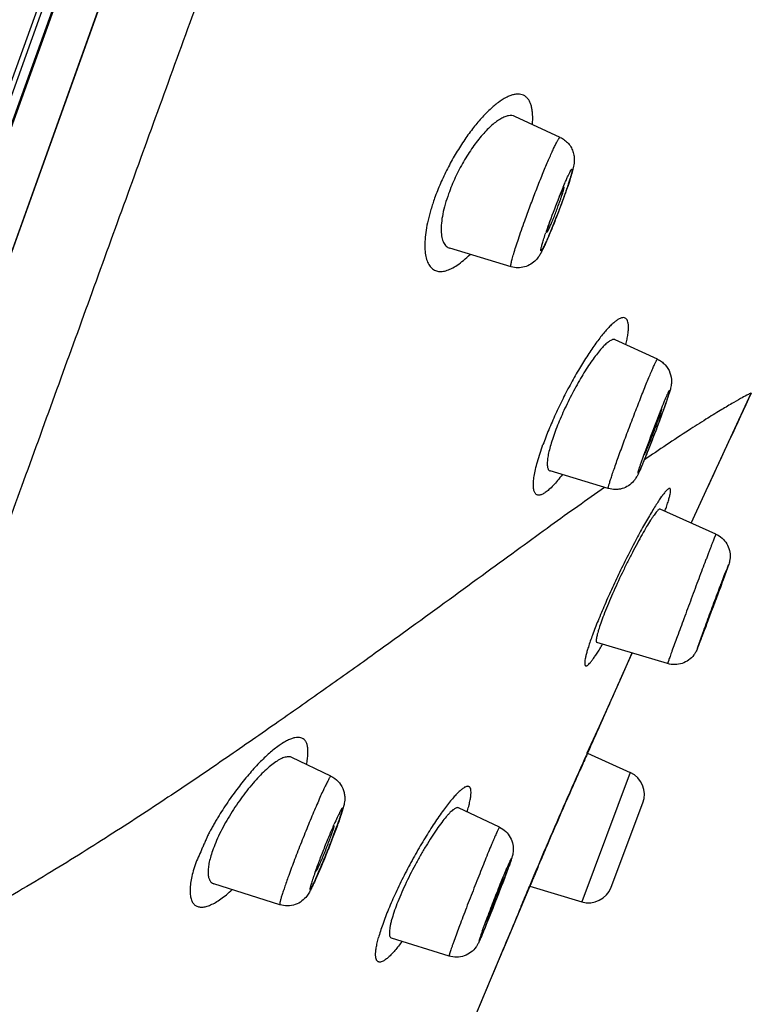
# Model space of a CAD drawing. Header units: millimetres. Extents: x -447 to 363, y -137 to 665.
# Tile 38 of 43: x 256 to 271, y 570 to 591. Entities that reach past the tile are written whole.
import ezdxf

# ---------------------------------------------------------------- set-up
doc = ezdxf.new("R2010")
doc.units = ezdxf.units.MM
doc.header["$LTSCALE"] = 23.1
doc.layers.get('0').update_dxf_attribs({"linetype": 'CONTINUOUS'})

msp = doc.modelspace()

# ---------------------------------------------------------------- linework, layer by layer
at = {"color": 9, "linetype": 'CONTINUOUS'}
for p, q in [((250.044, 573.871), (282.198, 663.184)), ((281.636, 662.588), (249.94, 574.55)), ((282.678, 662.354), (251.107, 574.168)), ((260.928, 601.588), (251.935, 576.479)), ((266.795, 587.39), (266.797, 587.395)), ((266.806, 587.176), (266.8, 587.159)), ((266.812, 587.194), (266.806, 587.176)), ((270.695, 583.117), (270.672, 583.108)), ((268.815, 582.751), (268.819, 582.761)), ((268.819, 582.761), (268.831, 582.792)), ((268.871, 582.765), (268.86, 582.734)), ((268.467, 581.831), (268.478, 581.862)), ((268.478, 581.862), (268.489, 581.893)), ((270.169, 579.423), (270.156, 579.39)), ((270.156, 579.365), (270.164, 579.387)), ((270.164, 579.387), (270.172, 579.408)), ((270.053, 579.082), (270.077, 579.146)), ((269.737, 578.236), (269.762, 578.3)), ((267.296, 575.655), (267.55, 576.213)), ((267.405, 575.896), (267.421, 575.932)), ((267.291, 575.645), (267.296, 575.655)), ((268.187, 575.25), (267.179, 572.569)), ((266.448, 573.725), (266.454, 573.74)), ((265.629, 573.271), (265.629, 573.27)), ((266.098, 572.895), (266.103, 572.907))]:
    msp.add_line(p, q, dxfattribs=at)
at = {"color": 7, "linetype": 'CONTINUOUS'}
for p, q in [((282.132, 663.073), (250.014, 573.863)), ((250.021, 574.449), (281.783, 662.674)), ((266.733, 588.418), (265.792, 588.853)), ((266.803, 587.158), (266.795, 587.137)), ((266.809, 587.175), (266.803, 587.158)), ((265.715, 585.737), (264.444, 586.12)), ((268.749, 583.819), (267.873, 584.223)), ((269.765, 581.113), (270.695, 583.117)), ((268.861, 582.734), (268.854, 582.716)), ((268.867, 582.75), (268.861, 582.734)), ((267.731, 581.138), (266.526, 581.502)), ((269.448, 580.423), (269.722, 581.02)), ((269.449, 580.423), (269.8, 581.188)), ((269.962, 580.191), (268.807, 580.713)), ((270.148, 579.37), (270.156, 579.39)), ((270.168, 579.398), (270.16, 579.374)), ((270.176, 579.418), (270.168, 579.398)), ((270.054, 579.083), (270.041, 579.049)), ((270.078, 579.148), (270.054, 579.083)), ((269.758, 578.29), (269.733, 578.225)), ((269.647, 577.999), (269.631, 577.958)), ((268.961, 577.508), (267.495, 577.945)), ((267.976, 577.171), (268.226, 577.727)), ((268.001, 577.227), (268.225, 577.728)), ((267.55, 576.213), (268.001, 577.227)), ((267.302, 575.652), (267.55, 576.213)), ((261.982, 575.173), (261.17, 575.563)), ((267.302, 575.652), (268.187, 575.25)), ((266.937, 574.835), (266.93, 574.818)), ((265.475, 574.115), (264.625, 574.518)), ((267.791, 572.872), (268.448, 574.619)), ((266.454, 573.722), (266.449, 573.71)), ((260.922, 572.507), (259.553, 572.943)), ((265.544, 572.961), (265.537, 572.943)), ((266.105, 572.892), (265.876, 572.356)), ((266.105, 572.892), (267.179, 572.569)), ((266.029, 572.714), (265.535, 571.547)), ((265.143, 571.95), (265.138, 571.938)), ((264.431, 571.444), (263.237, 571.817)), ((264.785, 569.743), (265.535, 571.547))]:
    msp.add_line(p, q, dxfattribs=at)
at = {"color": 9, "linetype": 'CONTINUOUS'}
for points in [[(270.695, 583.117), (270.694, 583.118), (270.693, 583.117), (270.69, 583.116), (270.685, 583.114), (270.679, 583.111), (270.672, 583.108)], [(267.437, 575.965), (267.549, 576.212), (267.55, 576.213)]]:
    msp.add_lwpolyline(points, dxfattribs=at)
for centre, radius, start, end in [((278.682, 582.413), 12.887, 157.2807, 158.2332), ((277.979, 582.53), 12.188, 160.1592, 161.1394), ((275.669, 583.322), 9.746, 161.1544, 161.3427), ((263.891, 582.475), 5.329, 340.19, 341.1474), ((223.534, 596.234), 49.581, 339.8391, 340.1085), ((171.08, 615.53), 105.471, 339.33033, 339.78324), ((367.05, 530.617), 109.45, 155.70704, 156.16999), ((356.723, 535.162), 98.167, 156.16127, 156.8598), ((261.724, 575.36), 3.217, 343.257, 343.7212), ((252.486, 577.618), 10.23, 340.1993, 340.3712), ((253.4, 577.292), 9.26, 340.3725, 340.5561), ((347.621, 539.045), 88.271, 156.86618, 157.44232), ((274.872, 569.373), 10.031, 157.0151, 157.1372), ((273.535, 569.941), 8.578, 156.8623, 157.0176), ((256.699, 576.485), 9.517, 340.1963, 340.4821)]:
    msp.add_arc(centre, radius, start, end, dxfattribs=at)
at = {"color": 7, "linetype": 'CONTINUOUS'}
for centre, radius, start, end in [((282.107, 581.047), 16.574, 158.2391, 160.1813), ((272.48, 584.764), 6.255, 157.2716, 157.8374), ((271.338, 585.243), 5.017, 156.8201, 157.2772), ((272.714, 584.56), 6.547, 160.5885, 161.1024), ((271.525, 584.969), 5.289, 161.1132, 161.5494), ((659.121, 401.662), 428.72, 154.96026, 155.2443), ((295.163, 572.251), 28.363, 158.2725, 160.1268), ((245.498, 591.172), 24.84, 339.6601, 340.0979), ((229.164, 594.191), 43.591, 339.8136, 340.1298), ((169.08, 616.276), 107.605, 339.32828, 339.75955), ((221.538, 596.463), 51.531, 339.0046, 339.2725), ((556.598, 448.297), 316.088, 155.94658, 156.12859), ((547.159, 452.476), 305.765, 156.12882, 156.24376), ((267.98, 574.794), 0.5, 339.4, 65.55), ((358.662, 534.342), 100.265, 156.19103, 156.87344), ((250.955, 578.204), 11.872, 340.0415, 340.1994), ((254.088, 577.454), 12.304, 340.0663, 340.1992), ((228.647, 586.963), 39.464, 337.9356, 339.1913), ((267.323, 573.048), 0.5, 253.25, 339.4), ((489.51, 477.413), 242.954, 156.9964, 157.21965), ((246.376, 579.797), 20.342, 337.3103, 337.8829), ((474.986, 483.496), 227.207, 157.21573, 157.64707)]:
    msp.add_arc(centre, radius, start, end, dxfattribs=at)
at = {"color": 9, "linetype": 'CONTINUOUS'}
for points, knots in [([(251.793, 570.765), (251.997, 571.329), (252.411, 572.469), (253.256, 574.794), (254.34, 577.782), (255.672, 581.455), (257.042, 585.232), (258.444, 589.097), (260.357, 594.372), (262.78, 601.049), (265.691, 609.074), (268.571, 617.011), (271.367, 624.714), (273.62, 630.923), (275.343, 635.668), (276.56, 639.021), (277.72, 642.215), (278.816, 645.235), (279.844, 648.067), (280.8, 650.698), (281.678, 653.116), (282.475, 655.311), (283.087, 656.994), (283.533, 658.222), (283.834, 659.051), (284.113, 659.816), (284.368, 660.519), (284.6, 661.156), (284.808, 661.729), (284.992, 662.235), (285.131, 662.616), (285.229, 662.887), (285.294, 663.066), (285.353, 663.227), (285.406, 663.371), (285.452, 663.499), (285.493, 663.609), (285.527, 663.702), (285.552, 663.769), (285.568, 663.814), (285.578, 663.842), (285.587, 663.865), (285.593, 663.881), (285.598, 663.892), (285.6, 663.899), (285.603, 663.904), (285.604, 663.908), (285.606, 663.912), (285.607, 663.913), (285.608, 663.915), (285.608, 663.915)], [0, 0, 0, 0, 0.018158, 0.03671, 0.074896, 0.114381, 0.154989, 0.196534, 0.238826, 0.324872, 0.411552, 0.497277, 0.580478, 0.659631, 0.697234, 0.733287, 0.767627, 0.800096, 0.830546, 0.858836, 0.884837, 0.90843, 0.929508, 0.939072, 0.947972, 0.956198, 0.96374, 0.97059, 0.976739, 0.982181, 0.986909, 0.989005, 0.990919, 0.992652, 0.994204, 0.995572, 0.996758, 0.99776, 0.998578, 0.998919, 0.999213, 0.999462, 0.999664, 0.999747, 0.999818, 0.999878, 0.999925, 0.999961, 0.999985, 1, 1, 1, 1]), ([(266.159, 588.684), (266.165, 588.754), (266.167, 588.856), (266.154, 588.984), (266.138, 589.065), (266.114, 589.135), (266.083, 589.195), (266.044, 589.243), (265.999, 589.28), (265.947, 589.304), (265.889, 589.316), (265.827, 589.316), (265.759, 589.304), (265.688, 589.281), (265.582, 589.232), (265.441, 589.141), (265.269, 588.995), (265.09, 588.81), (264.908, 588.59), (264.727, 588.339), (264.555, 588.063), (264.394, 587.77), (264.25, 587.467), (264.167, 587.26), (264.131, 587.157)], [0, 0, 0, 0, 0.057969, 0.083057, 0.105622, 0.125855, 0.144041, 0.160619, 0.176195, 0.191497, 0.207266, 0.224169, 0.242717, 0.263253, 0.28599, 0.338458, 0.400351, 0.471123, 0.549773, 0.6349, 0.724728, 0.81711, 0.909729, 1, 1, 1, 1]), ([(265.998, 586.688), (266.036, 586.792), (266.113, 587.002), (266.231, 587.311), (266.331, 587.564), (266.41, 587.755), (266.464, 587.886), (266.516, 588.006), (266.563, 588.112), (266.606, 588.205), (266.638, 588.272), (266.662, 588.317), (266.677, 588.345), (266.69, 588.369), (266.702, 588.388), (266.712, 588.402), (266.719, 588.411), (266.725, 588.416), (266.728, 588.418), (266.732, 588.419), (266.733, 588.418)], [0, 0, 0, 0, 0.175731, 0.354761, 0.527183, 0.607906, 0.683459, 0.752796, 0.814959, 0.869094, 0.914462, 0.933666, 0.950463, 0.964805, 0.976656, 0.985998, 0.992853, 0.99538, 0.997351, 1, 1, 1, 1]), ([(266.797, 587.395), (266.81, 587.426), (266.835, 587.483), (266.87, 587.563), (266.901, 587.631), (266.928, 587.685), (266.947, 587.721), (266.96, 587.742), (266.967, 587.752), (266.972, 587.758), (266.976, 587.761), (266.978, 587.762), (266.98, 587.762), (266.981, 587.76), (266.982, 587.757), (266.983, 587.754), (266.983, 587.749), (266.982, 587.742), (266.98, 587.729), (266.977, 587.712), (266.972, 587.691), (266.966, 587.666), (266.958, 587.637), (266.949, 587.605), (266.934, 587.556), (266.913, 587.487), (266.883, 587.397), (266.849, 587.298), (266.825, 587.229), (266.812, 587.194)], [0, 0, 0, 0, 0.098453, 0.185705, 0.260128, 0.320349, 0.365292, 0.381803, 0.394283, 0.402785, 0.40564, 0.407719, 0.409377, 0.411232, 0.413759, 0.417162, 0.42152, 0.426867, 0.440575, 0.45831, 0.480025, 0.505639, 0.535042, 0.568102, 0.604669, 0.687634, 0.782391, 0.887168, 1, 1, 1, 1]), ([(264.131, 587.157), (264.103, 587.08), (264.053, 586.93), (263.993, 586.708), (263.952, 586.5), (263.929, 586.308), (263.924, 586.137), (263.937, 585.988), (263.968, 585.863), (264.017, 585.763), (264.083, 585.689), (264.167, 585.645), (264.264, 585.634), (264.349, 585.648), (264.421, 585.672), (264.502, 585.708), (264.607, 585.771), (264.736, 585.871), (264.821, 585.95), (264.864, 585.993)], [0, 0, 0, 0, 0.100852, 0.195648, 0.283194, 0.362585, 0.433138, 0.494476, 0.546898, 0.591543, 0.630535, 0.66721, 0.705484, 0.748714, 0.772927, 0.799073, 0.857543, 0.92457, 1, 1, 1, 1]), ([(266.8, 587.159), (266.782, 587.11), (266.746, 587.011), (266.689, 586.861), (266.632, 586.714), (266.576, 586.573), (266.53, 586.461), (266.495, 586.378), (266.471, 586.322), (266.448, 586.271), (266.427, 586.224), (266.408, 586.183), (266.39, 586.148), (266.375, 586.119), (266.362, 586.096), (266.352, 586.079), (266.344, 586.069), (266.339, 586.065), (266.336, 586.064), (266.334, 586.065), (266.332, 586.068), (266.332, 586.072), (266.332, 586.078), (266.333, 586.086), (266.334, 586.095), (266.336, 586.106), (266.339, 586.124), (266.346, 586.149), (266.355, 586.185), (266.367, 586.226), (266.381, 586.273), (266.404, 586.344), (266.422, 586.401), (266.435, 586.44)], [0, 0, 0, 0, 0.099135, 0.200727, 0.301581, 0.398529, 0.488526, 0.530023, 0.568747, 0.604393, 0.636683, 0.665368, 0.690226, 0.711072, 0.727758, 0.740188, 0.74835, 0.750906, 0.752612, 0.753967, 0.755785, 0.758491, 0.762212, 0.76699, 0.772836, 0.779754, 0.787735, 0.80684, 0.830024, 0.857118, 0.887915, 0.922176, 1, 1, 1, 1]), ([(265.715, 585.737), (265.713, 585.737), (265.71, 585.742), (265.71, 585.749), (265.71, 585.757), (265.71, 585.767), (265.713, 585.785), (265.72, 585.828), (265.739, 585.904), (265.772, 586.016), (265.815, 586.155), (265.868, 586.317), (265.93, 586.497), (265.975, 586.623), (265.998, 586.688)], [0, 0, 0, 0, 0.007231, 0.01336, 0.021488, 0.031691, 0.043996, 0.074923, 0.161591, 0.279723, 0.426513, 0.598389, 0.791133, 1, 1, 1, 1]), ([(268.094, 584.122), (268.103, 584.159), (268.119, 584.229), (268.137, 584.33), (268.147, 584.42), (268.15, 584.497), (268.145, 584.561), (268.133, 584.612), (268.112, 584.651), (268.082, 584.676), (268.044, 584.684), (268.001, 584.676), (267.952, 584.655), (267.898, 584.62), (267.838, 584.573), (267.773, 584.512), (267.704, 584.438), (267.601, 584.319), (267.465, 584.141), (267.298, 583.898), (267.127, 583.621), (266.955, 583.32), (266.79, 583.004), (266.635, 582.681), (266.496, 582.363), (266.414, 582.152), (266.377, 582.049)], [0, 0, 0, 0, 0.030289, 0.057372, 0.081124, 0.101448, 0.118337, 0.132016, 0.143044, 0.152477, 0.161961, 0.1731, 0.186866, 0.203738, 0.223909, 0.247394, 0.274116, 0.303969, 0.372389, 0.450955, 0.53761, 0.629931, 0.725244, 0.820667, 0.913279, 1, 1, 1, 1]), ([(267.95, 581.821), (267.989, 581.93), (268.072, 582.155), (268.178, 582.437), (268.266, 582.668), (268.332, 582.839), (268.396, 583.004), (268.458, 583.159), (268.516, 583.303), (268.569, 583.433), (268.617, 583.546), (268.653, 583.63), (268.678, 583.687), (268.694, 583.722), (268.708, 583.752), (268.721, 583.776), (268.73, 583.795), (268.739, 583.808), (268.743, 583.815), (268.748, 583.819), (268.749, 583.819)], [0, 0, 0, 0, 0.160743, 0.333242, 0.420232, 0.505727, 0.588263, 0.666427, 0.738879, 0.80438, 0.86181, 0.910188, 0.93072, 0.948694, 0.964037, 0.976686, 0.986594, 0.993735, 0.998123, 1, 1, 1, 1]), ([(270.672, 583.108), (270.648, 583.096), (270.581, 583.061), (270.453, 582.992), (270.271, 582.887), (270.031, 582.745), (269.733, 582.56), (269.206, 582.223), (268.783, 581.94), (268.479, 581.733)], [0, 0, 0, 0, 0.031839, 0.087464, 0.168183, 0.275321, 0.410218, 0.574428, 1, 1, 1, 1]), ([(268.831, 582.792), (268.843, 582.82), (268.864, 582.874), (268.896, 582.95), (268.923, 583.015), (268.944, 583.064), (268.959, 583.096), (268.968, 583.117), (268.977, 583.134), (268.984, 583.147), (268.989, 583.157), (268.992, 583.163), (268.995, 583.166), (268.996, 583.169), (268.998, 583.17), (268.999, 583.171), (269, 583.171), (269.001, 583.17), (269.001, 583.167), (269.001, 583.161), (268.999, 583.152), (268.996, 583.14), (268.992, 583.124), (268.986, 583.105), (268.979, 583.083), (268.968, 583.048), (268.952, 582.997), (268.928, 582.928), (268.901, 582.85), (268.881, 582.794), (268.871, 582.765)], [0, 0, 0, 0, 0.108574, 0.206218, 0.29142, 0.362866, 0.393078, 0.419459, 0.441911, 0.460351, 0.474723, 0.480373, 0.484999, 0.488609, 0.491227, 0.492925, 0.493992, 0.495268, 0.497352, 0.504445, 0.515614, 0.530878, 0.5502, 0.573517, 0.600744, 0.631779, 0.704785, 0.791413, 0.890328, 1, 1, 1, 1]), ([(268.86, 582.734), (268.805, 582.582), (268.693, 582.282), (268.577, 581.983), (268.517, 581.835)], [0, 0, 0, 0, 0.503967, 1, 1, 1, 1]), ([(266.779, 581.426), (266.746, 581.384), (266.684, 581.306), (266.592, 581.202), (266.506, 581.118), (266.429, 581.056), (266.369, 581.02), (266.325, 581.005), (266.297, 581), (266.271, 581.001), (266.248, 581.008), (266.228, 581.022), (266.211, 581.042), (266.198, 581.067), (266.184, 581.111), (266.176, 581.182), (266.179, 581.282), (266.194, 581.402), (266.222, 581.541), (266.278, 581.761), (266.334, 581.931), (266.377, 582.049)], [0, 0, 0, 0, 0.088467, 0.166322, 0.232994, 0.288105, 0.331822, 0.349782, 0.365515, 0.37953, 0.392579, 0.405612, 0.419586, 0.43528, 0.453238, 0.497212, 0.553015, 0.620765, 0.700052, 0.790256, 1, 1, 1, 1]), ([(268.517, 581.835), (268.506, 581.808), (268.485, 581.755), (268.454, 581.68), (268.427, 581.615), (268.403, 581.561), (268.383, 581.517), (268.368, 581.486), (268.358, 581.467), (268.352, 581.459), (268.35, 581.456), (268.349, 581.456), (268.348, 581.456), (268.348, 581.458), (268.347, 581.459), (268.348, 581.462), (268.348, 581.466), (268.349, 581.472), (268.351, 581.482), (268.355, 581.496), (268.36, 581.513), (268.366, 581.533), (268.373, 581.556), (268.381, 581.582), (268.394, 581.621), (268.413, 581.677), (268.438, 581.751), (268.457, 581.804), (268.467, 581.831)], [0, 0, 0, 0, 0.110625, 0.210395, 0.29783, 0.371637, 0.430731, 0.474259, 0.501641, 0.509229, 0.511552, 0.513013, 0.514057, 0.51556, 0.517934, 0.521284, 0.52564, 0.531014, 0.544824, 0.562697, 0.58458, 0.6104, 0.640066, 0.673469, 0.710488, 0.794813, 0.891797, 1, 1, 1, 1]), ([(267.731, 581.138), (267.73, 581.139), (267.729, 581.144), (267.73, 581.153), (267.733, 581.169), (267.738, 581.189), (267.745, 581.216), (267.754, 581.247), (267.766, 581.284), (267.785, 581.344), (267.813, 581.43), (267.853, 581.547), (267.899, 581.679), (267.933, 581.772), (267.95, 581.821)], [0, 0, 0, 0, 0.005625, 0.018782, 0.040191, 0.069897, 0.10782, 0.153819, 0.207708, 0.269264, 0.414301, 0.586467, 0.78282, 1, 1, 1, 1]), ([(267.654, 581.162), (267.281, 580.9), (266.697, 580.483), (265.885, 579.892), (264.921, 579.189), (263.878, 578.428), (262.751, 577.616), (261.811, 576.946), (260.804, 576.238), (259.73, 575.494), (258.586, 574.719), (257.371, 573.926), (256.085, 573.123), (254.724, 572.322), (253.289, 571.529), (252.3, 571.017), (251.794, 570.764)], [0, 0, 0, 0, 0.071958, 0.113406, 0.158611, 0.260508, 0.317307, 0.37808, 0.442884, 0.511762, 0.584575, 0.661061, 0.740981, 0.824139, 0.910479, 1, 1, 1, 1]), ([(268.934, 580.753), (268.946, 580.788), (268.967, 580.852), (268.994, 580.94), (269.012, 581.013), (269.02, 581.063), (269.022, 581.095), (269.021, 581.113), (269.019, 581.126), (269.013, 581.136), (269.005, 581.141), (268.994, 581.14), (268.982, 581.135), (268.968, 581.126), (268.952, 581.112), (268.934, 581.094), (268.914, 581.072), (268.883, 581.035), (268.84, 580.978), (268.784, 580.897), (268.722, 580.802), (268.653, 580.692), (268.58, 580.568), (268.502, 580.433), (268.42, 580.287), (268.305, 580.075), (268.158, 579.794), (267.984, 579.444), (267.816, 579.087), (267.659, 578.738), (267.522, 578.411), (267.407, 578.118), (267.343, 577.934), (267.317, 577.85)], [0, 0, 0, 0, 0.026668, 0.049093, 0.067184, 0.080913, 0.086167, 0.090384, 0.093642, 0.096118, 0.098217, 0.10056, 0.103627, 0.107644, 0.112695, 0.118812, 0.126004, 0.134274, 0.154004, 0.177871, 0.205651, 0.237103, 0.27196, 0.309898, 0.350557, 0.393576, 0.485083, 0.580997, 0.6777, 0.771451, 0.858633, 0.935933, 1, 1, 1, 1]), ([(269.962, 580.191), (269.962, 580.191), (269.961, 580.191), (269.961, 580.19), (269.96, 580.189), (269.959, 580.187), (269.957, 580.182), (269.954, 580.175), (269.95, 580.166), (269.945, 580.155), (269.94, 580.142), (269.931, 580.12), (269.919, 580.089), (269.901, 580.045), (269.882, 579.994), (269.859, 579.936), (269.834, 579.871), (269.807, 579.8), (269.778, 579.723), (269.735, 579.61), (269.677, 579.458), (269.605, 579.265), (269.528, 579.062), (269.451, 578.854), (269.373, 578.646), (269.276, 578.383), (269.168, 578.09), (269.086, 577.866), (269.05, 577.767)], [0, 0, 0, 0, 0.000134, 0.00046, 0.000995, 0.00174, 0.003863, 0.006832, 0.010641, 0.015287, 0.02076, 0.027054, 0.042064, 0.060223, 0.08142, 0.105524, 0.132387, 0.161842, 0.193709, 0.227791, 0.301747, 0.381887, 0.466238, 0.552721, 0.639207, 0.723565, 0.877689, 1, 1, 1, 1]), ([(270.172, 579.408), (270.179, 579.429), (270.19, 579.458), (270.202, 579.493), (270.208, 579.511), (270.213, 579.523), (270.215, 579.531), (270.217, 579.538), (270.219, 579.543), (270.22, 579.548), (270.221, 579.55), (270.222, 579.552), (270.222, 579.553), (270.222, 579.554), (270.222, 579.554), (270.222, 579.555), (270.222, 579.554), (270.221, 579.554), (270.221, 579.553), (270.221, 579.552), (270.22, 579.55), (270.218, 579.547), (270.216, 579.543), (270.213, 579.534), (270.207, 579.521), (270.2, 579.503), (270.187, 579.47), (270.176, 579.443), (270.169, 579.423)], [0, 0, 0, 0, 0.220022, 0.308571, 0.382184, 0.413269, 0.440487, 0.463801, 0.483184, 0.498613, 0.510072, 0.514311, 0.517557, 0.519817, 0.521112, 0.521617, 0.522533, 0.524386, 0.52722, 0.531045, 0.535864, 0.548481, 0.565065, 0.585597, 0.638401, 0.70663, 0.789936, 1, 1, 1, 1]), ([(269.633, 577.986), (269.627, 577.97), (269.616, 577.94), (269.601, 577.899), (269.591, 577.87), (269.585, 577.851), (269.581, 577.84), (269.578, 577.832), (269.577, 577.826), (269.576, 577.823), (269.575, 577.821), (269.575, 577.82), (269.575, 577.819), (269.576, 577.819), (269.576, 577.82), (269.577, 577.821), (269.578, 577.824), (269.58, 577.829), (269.583, 577.837), (269.587, 577.847), (269.595, 577.864), (269.605, 577.892), (269.621, 577.931), (269.639, 577.978), (269.66, 578.033), (269.693, 578.12), (269.719, 578.188), (269.737, 578.236)], [0, 0, 0, 0, 0.083633, 0.153535, 0.208961, 0.231054, 0.249319, 0.263708, 0.274186, 0.277951, 0.280731, 0.28253, 0.283371, 0.283751, 0.284997, 0.287216, 0.290419, 0.299775, 0.313051, 0.330215, 0.351221, 0.404529, 0.472408, 0.554133, 0.64883, 0.755486, 1, 1, 1, 1]), ([(267.317, 577.85), (267.307, 577.819), (267.289, 577.761), (267.268, 577.68), (267.252, 577.612), (267.243, 577.556), (267.241, 577.517), (267.242, 577.493), (267.245, 577.479), (267.25, 577.469), (267.256, 577.462), (267.264, 577.458), (267.274, 577.459), (267.285, 577.463), (267.298, 577.471), (267.312, 577.482), (267.334, 577.502), (267.364, 577.536), (267.404, 577.588), (267.449, 577.652), (267.5, 577.727), (267.554, 577.815), (267.591, 577.877), (267.611, 577.911)], [0, 0, 0, 0, 0.09868, 0.183636, 0.254713, 0.311896, 0.355375, 0.37217, 0.385884, 0.396888, 0.405927, 0.414329, 0.423729, 0.435358, 0.449882, 0.467609, 0.488663, 0.540956, 0.606925, 0.686364, 0.778799, 0.883556, 1, 1, 1, 1]), ([(269.05, 577.767), (269.043, 577.747), (269.03, 577.71), (269.012, 577.659), (268.996, 577.614), (268.985, 577.582), (268.977, 577.56), (268.973, 577.547), (268.969, 577.535), (268.966, 577.526), (268.964, 577.519), (268.962, 577.514), (268.962, 577.511), (268.961, 577.509), (268.961, 577.509), (268.961, 577.508), (268.961, 577.508)], [0, 0, 0, 0, 0.228417, 0.429286, 0.601372, 0.743611, 0.803259, 0.855132, 0.899153, 0.935255, 0.963387, 0.983514, 0.990573, 0.995636, 0.998727, 1, 1, 1, 1]), ([(261.475, 575.417), (261.483, 575.455), (261.496, 575.526), (261.506, 575.629), (261.506, 575.72), (261.497, 575.798), (261.477, 575.863), (261.447, 575.915), (261.406, 575.952), (261.355, 575.974), (261.296, 575.981), (261.23, 575.973), (261.157, 575.951), (261.078, 575.916), (260.992, 575.868), (260.865, 575.783), (260.695, 575.645), (260.486, 575.444), (260.269, 575.204), (260.089, 574.98), (259.946, 574.787), (259.84, 574.635), (259.737, 574.479), (259.654, 574.346), (259.591, 574.239), (259.544, 574.158), (259.506, 574.091), (259.476, 574.037), (259.455, 573.997), (259.435, 573.957), (259.417, 573.918), (259.401, 573.879), (259.383, 573.84), (259.366, 573.801), (259.343, 573.75), (259.304, 573.66), (259.248, 573.531), (259.203, 573.428), (259.181, 573.377)], [0, 0, 0, 0, 0.028041, 0.052983, 0.074854, 0.093771, 0.110006, 0.124104, 0.136988, 0.149828, 0.16375, 0.1796, 0.19788, 0.218839, 0.242582, 0.26911, 0.330159, 0.400954, 0.479968, 0.565314, 0.609686, 0.654785, 0.700277, 0.745809, 0.768473, 0.791045, 0.813512, 0.82464, 0.835683, 0.846568, 0.856949, 0.867145, 0.877473, 0.887789, 0.898054, 0.91848, 0.959279, 1, 1, 1, 1]), ([(261.982, 575.173), (261.98, 575.174), (261.977, 575.172), (261.973, 575.168), (261.969, 575.164), (261.964, 575.158), (261.956, 575.146), (261.939, 575.118), (261.91, 575.065), (261.869, 574.984), (261.821, 574.881), (261.765, 574.759), (261.704, 574.619), (261.638, 574.464), (261.568, 574.298), (261.496, 574.123), (261.423, 573.943), (261.327, 573.702), (261.216, 573.413), (261.131, 573.184), (261.091, 573.075)], [0, 0, 0, 0, 0.002373, 0.00441, 0.007119, 0.010526, 0.01464, 0.024996, 0.054127, 0.094076, 0.144124, 0.203342, 0.270619, 0.344689, 0.424155, 0.507518, 0.593204, 0.679593, 0.847973, 1, 1, 1, 1]), ([(264.811, 574.458), (264.823, 574.497), (264.844, 574.571), (264.867, 574.675), (264.882, 574.763), (264.887, 574.836), (264.884, 574.887), (264.875, 574.918), (264.867, 574.936), (264.856, 574.95), (264.842, 574.959), (264.826, 574.964), (264.807, 574.963), (264.787, 574.958), (264.755, 574.945), (264.711, 574.917), (264.653, 574.869), (264.587, 574.805), (264.515, 574.726), (264.437, 574.632), (264.353, 574.524), (264.231, 574.356), (264.071, 574.119), (263.878, 573.808), (263.684, 573.47), (263.498, 573.118), (263.326, 572.766), (263.177, 572.428), (263.073, 572.16), (263.007, 571.962), (262.98, 571.87), (262.968, 571.826)], [0, 0, 0, 0, 0.02902, 0.054123, 0.075224, 0.092329, 0.105579, 0.11089, 0.115454, 0.119455, 0.123172, 0.126954, 0.131134, 0.135953, 0.141561, 0.155451, 0.17316, 0.194732, 0.220058, 0.248972, 0.281269, 0.316682, 0.39562, 0.483111, 0.576043, 0.671029, 0.764445, 0.852667, 0.932314, 0.967867, 1, 1, 1, 1]), ([(262.131, 574.21), (262.14, 574.233), (262.155, 574.276), (262.175, 574.337), (262.19, 574.383), (262.2, 574.416), (262.206, 574.436), (262.211, 574.455), (262.215, 574.47), (262.218, 574.484), (262.22, 574.494), (262.221, 574.503), (262.221, 574.508), (262.22, 574.512), (262.218, 574.512), (262.216, 574.512), (262.215, 574.511), (262.212, 574.509), (262.208, 574.504), (262.202, 574.496), (262.196, 574.485), (262.188, 574.472), (262.18, 574.457), (262.17, 574.439), (262.156, 574.41), (262.136, 574.368), (262.098, 574.288), (262.07, 574.223), (262.05, 574.177)], [0, 0, 0, 0, 0.105581, 0.19906, 0.27927, 0.314083, 0.345224, 0.3726, 0.396135, 0.415768, 0.431464, 0.443225, 0.451143, 0.455666, 0.457326, 0.459287, 0.461943, 0.465462, 0.475321, 0.489087, 0.506797, 0.528428, 0.553933, 0.583243, 0.616271, 0.693077, 0.78341, 1, 1, 1, 1]), ([(261.655, 573.185), (261.647, 573.163), (261.632, 573.121), (261.611, 573.061), (261.593, 573.007), (261.578, 572.959), (261.565, 572.919), (261.557, 572.889), (261.552, 572.869), (261.549, 572.857), (261.547, 572.847), (261.546, 572.839), (261.545, 572.832), (261.546, 572.828), (261.547, 572.825), (261.549, 572.825), (261.551, 572.826), (261.553, 572.828), (261.557, 572.832), (261.561, 572.838), (261.566, 572.846), (261.572, 572.856), (261.582, 572.873), (261.596, 572.899), (261.614, 572.936), (261.644, 572.999), (261.687, 573.092), (261.743, 573.221), (261.805, 573.367), (261.869, 573.524), (261.935, 573.687), (261.998, 573.849), (262.057, 574.004), (262.094, 574.105), (262.111, 574.153)], [0, 0, 0, 0, 0.038085, 0.07299, 0.104383, 0.131964, 0.155473, 0.174693, 0.18264, 0.189456, 0.195131, 0.19966, 0.203054, 0.205353, 0.206729, 0.207896, 0.20874, 0.209827, 0.212808, 0.216916, 0.222167, 0.228562, 0.236093, 0.254499, 0.277231, 0.304077, 0.369066, 0.446997, 0.534892, 0.629383, 0.726848, 0.823549, 0.915779, 1, 1, 1, 1]), ([(265.475, 574.115), (265.474, 574.116), (265.472, 574.115), (265.47, 574.112), (265.467, 574.108), (265.462, 574.098), (265.453, 574.081), (265.44, 574.055), (265.425, 574.022), (265.407, 573.981), (265.386, 573.934), (265.362, 573.879), (265.337, 573.819), (265.298, 573.726), (265.244, 573.597), (265.176, 573.428), (265.102, 573.245), (265.025, 573.051), (264.946, 572.85), (264.867, 572.648), (264.767, 572.388), (264.655, 572.095), (264.571, 571.867), (264.534, 571.764)], [0, 0, 0, 0, 0.000615, 0.001913, 0.003998, 0.006887, 0.015083, 0.02648, 0.041018, 0.058615, 0.079171, 0.102568, 0.128668, 0.157322, 0.221606, 0.293922, 0.372589, 0.455771, 0.541533, 0.627875, 0.712785, 0.870476, 1, 1, 1, 1]), ([(265.67, 573.306), (265.674, 573.318), (265.682, 573.34), (265.693, 573.372), (265.702, 573.399), (265.709, 573.422), (265.714, 573.438), (265.717, 573.448), (265.719, 573.454), (265.72, 573.459), (265.72, 573.462), (265.72, 573.464), (265.72, 573.465), (265.72, 573.465), (265.719, 573.466), (265.718, 573.465), (265.716, 573.462), (265.713, 573.457), (265.709, 573.45), (265.704, 573.441), (265.697, 573.425), (265.687, 573.403), (265.675, 573.377), (265.661, 573.346), (265.652, 573.323), (265.647, 573.312)], [0, 0, 0, 0, 0.113274, 0.212784, 0.297949, 0.368272, 0.423356, 0.445089, 0.462914, 0.476822, 0.486826, 0.490389, 0.493028, 0.494824, 0.496048, 0.499313, 0.506018, 0.530996, 0.549363, 0.571633, 0.627781, 0.699145, 0.785318, 0.885799, 1, 1, 1, 1]), ([(259.181, 573.377), (259.162, 573.322), (259.128, 573.217), (259.089, 573.064), (259.066, 572.926), (259.058, 572.803), (259.064, 572.698), (259.085, 572.609), (259.121, 572.539), (259.172, 572.489), (259.238, 572.461), (259.314, 572.456), (259.399, 572.471), (259.493, 572.505), (259.595, 572.558), (259.704, 572.629), (259.819, 572.718), (259.895, 572.785), (259.935, 572.822)], [0, 0, 0, 0, 0.096449, 0.183592, 0.261034, 0.328698, 0.386835, 0.436151, 0.478174, 0.515839, 0.553112, 0.593851, 0.640853, 0.695628, 0.758877, 0.830846, 0.911356, 1, 1, 1, 1]), ([(265.22, 572.138), (265.258, 572.233), (265.337, 572.429), (265.452, 572.724), (265.559, 573.004), (265.625, 573.181), (265.654, 573.261)], [0, 0, 0, 0, 0.253579, 0.528244, 0.788311, 1, 1, 1, 1]), ([(261.091, 573.075), (261.077, 573.034), (261.049, 572.956), (261.011, 572.846), (260.979, 572.749), (260.953, 572.668), (260.937, 572.61), (260.927, 572.572), (260.923, 572.55), (260.92, 572.533), (260.918, 572.521), (260.919, 572.514), (260.919, 572.51), (260.921, 572.507), (260.922, 572.507)], [0, 0, 0, 0, 0.219555, 0.416389, 0.587787, 0.731399, 0.845289, 0.890615, 0.928014, 0.957412, 0.978832, 0.986622, 0.992572, 1, 1, 1, 1]), ([(265.876, 572.356), (265.875, 572.354), (265.886, 572.379), (265.891, 572.392), (265.912, 572.444), (265.948, 572.531), (266.012, 572.687), (266.066, 572.819), (266.098, 572.895)], [0, 0, 0, 0, 0.015396, 0.064862, 0.147006, 0.260419, 0.575582, 1, 1, 1, 1]), ([(265.118, 571.961), (265.111, 571.943), (265.099, 571.909), (265.085, 571.868), (265.075, 571.839), (265.069, 571.821), (265.064, 571.805), (265.06, 571.791), (265.056, 571.78), (265.054, 571.771), (265.052, 571.764), (265.051, 571.759), (265.052, 571.757), (265.052, 571.756), (265.053, 571.756), (265.053, 571.757), (265.054, 571.758), (265.056, 571.76), (265.057, 571.762), (265.059, 571.766), (265.063, 571.773), (265.068, 571.782), (265.074, 571.795), (265.08, 571.809), (265.088, 571.826), (265.1, 571.852), (265.117, 571.89), (265.139, 571.942), (265.164, 572.002), (265.191, 572.068), (265.21, 572.114), (265.22, 572.138)], [0, 0, 0, 0, 0.092058, 0.170707, 0.204726, 0.235079, 0.261683, 0.284467, 0.303371, 0.318349, 0.329375, 0.33646, 0.338567, 0.33982, 0.340685, 0.342088, 0.344376, 0.347621, 0.351846, 0.357058, 0.370448, 0.387776, 0.409004, 0.434079, 0.462932, 0.495486, 0.571328, 0.660764, 0.762801, 0.876301, 1, 1, 1, 1]), ([(263.456, 571.749), (263.408, 571.683), (263.338, 571.593), (263.241, 571.485), (263.178, 571.423), (263.12, 571.375), (263.069, 571.341), (263.029, 571.323), (263.001, 571.318), (262.982, 571.319), (262.966, 571.323), (262.945, 571.335), (262.93, 571.355), (262.92, 571.38), (262.911, 571.413), (262.907, 571.464), (262.909, 571.536), (262.92, 571.621), (262.94, 571.72), (262.958, 571.789), (262.968, 571.826)], [0, 0, 0, 0, 0.202236, 0.287343, 0.361225, 0.423589, 0.474524, 0.514789, 0.531533, 0.546538, 0.56045, 0.574112, 0.603938, 0.621616, 0.641649, 0.689657, 0.749172, 0.820676, 0.904312, 1, 1, 1, 1]), ([(264.534, 571.764), (264.525, 571.74), (264.509, 571.695), (264.487, 571.632), (264.468, 571.577), (264.453, 571.532), (264.443, 571.5), (264.437, 571.479), (264.434, 571.467), (264.432, 571.458), (264.431, 571.451), (264.43, 571.447), (264.431, 571.445), (264.431, 571.444)], [0, 0, 0, 0, 0.226544, 0.426458, 0.598234, 0.740568, 0.852404, 0.896624, 0.932946, 0.961324, 0.981759, 0.994371, 1, 1, 1, 1])]:
    msp.add_open_spline(points, degree=3, knots=knots, dxfattribs=at)
at = {"color": 7, "linetype": 'CONTINUOUS'}
for points, knots in [([(265.792, 588.853), (265.774, 588.862), (265.73, 588.873), (265.659, 588.869), (265.582, 588.846), (265.498, 588.805), (265.409, 588.746), (265.315, 588.67), (265.218, 588.578), (265.082, 588.429), (264.912, 588.21), (264.724, 587.913), (264.555, 587.59), (264.461, 587.363), (264.42, 587.249)], [0, 0, 0, 0, 0.02801, 0.05897, 0.094716, 0.136255, 0.184005, 0.238013, 0.298069, 0.363776, 0.50975, 0.669958, 0.836455, 1, 1, 1, 1]), ([(266.733, 588.418), (266.766, 588.403), (266.828, 588.366), (266.907, 588.292), (266.968, 588.203), (267.008, 588.105), (267.027, 588.007), (267.027, 587.9), (267.007, 587.789), (266.972, 587.661), (266.928, 587.519), (266.872, 587.354), (266.831, 587.237), (266.809, 587.175)], [0, 0, 0, 0, 0.077463, 0.154819, 0.23187, 0.308071, 0.381406, 0.445625, 0.537345, 0.624835, 0.730969, 0.857358, 1, 1, 1, 1]), ([(266.714, 587.057), (266.723, 587.079), (266.738, 587.123), (266.76, 587.186), (266.778, 587.242), (266.793, 587.29), (266.804, 587.329), (266.811, 587.356), (266.814, 587.372), (266.815, 587.38), (266.815, 587.385), (266.814, 587.388), (266.813, 587.389)], [0, 0, 0, 0, 0.207792, 0.399666, 0.57096, 0.717518, 0.835815, 0.92307, 0.954447, 0.977494, 0.992328, 1, 1, 1, 1]), ([(266.813, 587.389), (266.812, 587.389), (266.809, 587.387), (266.807, 587.383), (266.801, 587.376), (266.794, 587.364), (266.784, 587.344), (266.772, 587.32), (266.758, 587.29), (266.743, 587.255), (266.732, 587.231), (266.726, 587.218)], [0, 0, 0, 0, 0.021996, 0.043626, 0.073051, 0.15549, 0.268881, 0.411965, 0.582999, 0.779842, 1, 1, 1, 1]), ([(264.42, 587.249), (264.394, 587.177), (264.349, 587.038), (264.298, 586.835), (264.269, 586.649), (264.262, 586.486), (264.273, 586.366), (264.294, 586.286), (264.32, 586.223), (264.357, 586.17), (264.404, 586.135), (264.43, 586.124), (264.444, 586.12)], [0, 0, 0, 0, 0.187862, 0.361132, 0.516136, 0.650398, 0.762984, 0.811488, 0.855251, 0.931148, 0.965794, 1, 1, 1, 1]), ([(266.795, 587.137), (266.763, 587.048), (266.697, 586.871), (266.597, 586.615), (266.514, 586.414), (266.452, 586.27), (266.411, 586.178), (266.373, 586.098), (266.336, 586.025), (266.292, 585.949), (266.226, 585.865), (266.127, 585.784), (265.998, 585.727), (265.856, 585.708), (265.76, 585.723), (265.715, 585.737)], [0, 0, 0, 0, 0.146158, 0.291201, 0.423246, 0.481244, 0.532794, 0.577857, 0.617951, 0.658816, 0.713171, 0.78157, 0.853779, 0.926783, 1, 1, 1, 1]), ([(266.459, 586.454), (266.459, 586.453), (266.461, 586.454), (266.465, 586.458), (266.471, 586.466), (266.479, 586.482), (266.49, 586.503), (266.503, 586.53), (266.518, 586.562), (266.535, 586.599), (266.56, 586.657), (266.593, 586.737), (266.634, 586.84), (266.675, 586.948), (266.701, 587.021), (266.714, 587.057)], [0, 0, 0, 0, 0.002798, 0.007535, 0.024222, 0.050843, 0.087183, 0.132797, 0.187082, 0.249304, 0.318614, 0.474609, 0.646522, 0.824918, 1, 1, 1, 1]), ([(266.508, 586.643), (266.503, 586.629), (266.495, 586.603), (266.483, 586.566), (266.473, 586.534), (266.466, 586.507), (266.461, 586.486), (266.458, 586.469), (266.456, 586.46), (266.457, 586.454), (266.459, 586.454)], [0, 0, 0, 0, 0.219957, 0.416748, 0.587827, 0.731008, 0.844509, 0.927039, 0.978069, 1, 1, 1, 1]), ([(267.873, 584.223), (267.867, 584.226), (267.854, 584.23), (267.831, 584.229), (267.806, 584.222), (267.767, 584.203), (267.712, 584.164), (267.642, 584.099), (267.564, 584.014), (267.479, 583.909), (267.389, 583.786), (267.296, 583.648), (267.201, 583.496), (267.071, 583.274), (266.917, 582.984), (266.751, 582.631), (266.656, 582.393), (266.614, 582.276)], [0, 0, 0, 0, 0.008318, 0.017539, 0.028263, 0.040855, 0.072302, 0.112504, 0.161297, 0.218157, 0.282336, 0.352917, 0.428838, 0.508915, 0.676282, 0.84385, 1, 1, 1, 1]), ([(268.749, 583.819), (268.779, 583.805), (268.835, 583.772), (268.933, 583.685), (269.02, 583.545), (269.046, 583.389), (269.036, 583.282), (269.024, 583.224), (269.011, 583.177), (268.992, 583.113), (268.962, 583.021), (268.918, 582.893), (268.885, 582.8), (268.867, 582.75)], [0, 0, 0, 0, 0.081037, 0.162044, 0.322942, 0.479534, 0.54444, 0.589433, 0.626474, 0.664544, 0.754712, 0.867158, 1, 1, 1, 1]), ([(268.762, 582.548), (268.774, 582.581), (268.795, 582.64), (268.815, 582.699), (268.823, 582.725)], [0, 0, 0, 0, 0.568932, 1, 1, 1, 1]), ([(268.807, 582.726), (268.804, 582.72), (268.791, 582.689), (268.778, 582.659), (268.769, 582.635)], [0, 0, 0, 0, 0.212716, 1, 1, 1, 1]), ([(268.833, 582.78), (268.829, 582.773), (268.82, 582.755), (268.812, 582.737), (268.807, 582.726)], [0, 0, 0, 0, 0.383746, 1, 1, 1, 1]), ([(268.823, 582.725), (268.825, 582.733), (268.829, 582.745), (268.834, 582.76), (268.836, 582.769), (268.838, 582.776), (268.839, 582.781), (268.839, 582.784), (268.839, 582.786), (268.838, 582.786)], [0, 0, 0, 0, 0.426103, 0.596175, 0.736711, 0.847228, 0.927464, 0.977597, 1, 1, 1, 1]), ([(268.838, 582.786), (268.838, 582.786), (268.837, 582.786), (268.835, 582.784), (268.834, 582.781), (268.833, 582.78)], [0, 0, 0, 0, 0.095244, 0.284546, 1, 1, 1, 1]), ([(268.789, 582.538), (268.756, 582.448), (268.689, 582.27), (268.589, 582.012), (268.509, 581.811), (268.451, 581.668), (268.414, 581.58), (268.381, 581.505), (268.35, 581.438), (268.322, 581.383), (268.289, 581.332), (268.238, 581.267), (268.15, 581.19), (268.04, 581.14), (267.946, 581.12), (267.85, 581.113), (267.777, 581.124), (267.731, 581.138)], [0, 0, 0, 0, 0.148485, 0.295261, 0.427343, 0.484353, 0.533996, 0.575974, 0.611546, 0.647597, 0.672382, 0.704294, 0.776459, 0.850674, 0.88802, 0.925396, 1, 1, 1, 1]), ([(268.514, 581.911), (268.531, 581.951), (268.57, 582.044), (268.631, 582.199), (268.697, 582.371), (268.741, 582.49), (268.762, 582.548)], [0, 0, 0, 0, 0.188456, 0.444636, 0.729597, 1, 1, 1, 1]), ([(266.614, 582.276), (266.595, 582.224), (266.56, 582.123), (266.518, 581.979), (266.487, 581.85), (266.469, 581.74), (266.463, 581.659), (266.466, 581.606), (266.472, 581.573), (266.48, 581.547), (266.492, 581.526), (266.507, 581.51), (266.52, 581.504), (266.526, 581.502)], [0, 0, 0, 0, 0.205005, 0.390247, 0.552816, 0.690489, 0.801973, 0.847906, 0.887539, 0.921362, 0.95027, 0.975757, 1, 1, 1, 1]), ([(268.485, 581.869), (268.485, 581.866), (268.484, 581.862), (268.483, 581.856), (268.482, 581.853), (268.483, 581.851), (268.483, 581.851)], [0, 0, 0, 0, 0.425094, 0.731453, 0.919693, 1, 1, 1, 1]), ([(268.483, 581.851), (268.484, 581.851), (268.485, 581.853), (268.487, 581.855), (268.49, 581.86), (268.493, 581.867), (268.497, 581.875), (268.505, 581.89), (268.51, 581.902), (268.514, 581.911)], [0, 0, 0, 0, 0.022112, 0.072185, 0.152476, 0.263106, 0.403771, 0.573955, 1, 1, 1, 1]), ([(268.499, 581.913), (268.497, 581.908), (268.493, 581.894), (268.488, 581.879), (268.485, 581.869)], [0, 0, 0, 0, 0.306141, 1, 1, 1, 1]), ([(268.532, 582.011), (268.528, 582.001), (268.517, 581.969), (268.506, 581.936), (268.499, 581.913)], [0, 0, 0, 0, 0.288254, 1, 1, 1, 1]), ([(268.807, 580.713), (268.804, 580.714), (268.797, 580.713), (268.788, 580.709), (268.775, 580.701), (268.758, 580.685), (268.735, 580.66), (268.708, 580.626), (268.677, 580.585), (268.643, 580.535), (268.591, 580.456), (268.52, 580.34), (268.428, 580.182), (268.33, 580.003), (268.227, 579.808), (268.121, 579.6), (267.982, 579.316), (267.823, 578.969), (267.682, 578.635), (267.591, 578.395), (267.554, 578.288), (267.538, 578.239)], [0, 0, 0, 0, 0.004154, 0.007016, 0.010555, 0.019843, 0.032198, 0.047628, 0.06608, 0.087462, 0.111657, 0.16791, 0.233528, 0.306957, 0.386454, 0.470115, 0.555921, 0.725556, 0.878647, 0.944128, 1, 1, 1, 1]), ([(269.962, 580.191), (270.007, 580.171), (270.093, 580.115), (270.191, 579.998), (270.249, 579.857), (270.26, 579.732), (270.249, 579.643), (270.235, 579.589), (270.219, 579.54), (270.199, 579.483), (270.184, 579.442), (270.176, 579.418)], [0, 0, 0, 0, 0.166966, 0.333911, 0.500798, 0.666962, 0.746162, 0.798911, 0.853134, 0.916093, 1, 1, 1, 1]), ([(269.633, 577.986), (269.669, 578.087), (269.753, 578.316), (269.885, 578.674), (270.021, 579.035), (270.109, 579.267), (270.148, 579.37)], [0, 0, 0, 0, 0.216608, 0.494999, 0.776003, 1, 1, 1, 1]), ([(269.718, 578.22), (269.718, 578.22), (269.719, 578.221), (269.719, 578.222), (269.72, 578.224), (269.721, 578.226), (269.723, 578.229), (269.725, 578.235), (269.728, 578.244), (269.734, 578.256), (269.74, 578.272), (269.746, 578.29), (269.754, 578.31), (269.763, 578.333), (269.776, 578.367), (269.794, 578.415), (269.818, 578.477), (269.843, 578.544), (269.87, 578.615), (269.906, 578.711), (269.949, 578.828), (269.996, 578.954), (270.024, 579.032), (270.037, 579.067)], [0, 0, 0, 0, 0.000473, 0.001775, 0.003921, 0.006911, 0.010741, 0.015406, 0.027211, 0.042253, 0.060441, 0.081663, 0.105787, 0.132666, 0.162135, 0.228097, 0.30205, 0.382175, 0.4665, 0.552949, 0.72371, 0.87775, 1, 1, 1, 1]), ([(270.037, 579.067), (270.039, 579.074), (270.044, 579.087), (270.05, 579.105), (270.056, 579.12), (270.06, 579.133), (270.063, 579.142), (270.065, 579.148), (270.066, 579.151), (270.067, 579.154), (270.067, 579.156), (270.068, 579.157), (270.068, 579.157), (270.068, 579.157)], [0, 0, 0, 0, 0.22805, 0.428671, 0.600594, 0.742787, 0.854372, 0.898465, 0.934671, 0.962935, 0.983221, 0.995528, 1, 1, 1, 1]), ([(270.068, 579.157), (270.068, 579.157), (270.067, 579.157), (270.067, 579.157), (270.067, 579.156), (270.066, 579.155), (270.066, 579.155)], [0, 0, 0, 0, 0.069683, 0.256943, 0.566881, 1, 1, 1, 1]), ([(267.538, 578.239), (267.532, 578.217), (267.519, 578.177), (267.503, 578.12), (267.491, 578.071), (267.484, 578.03), (267.48, 577.997), (267.48, 577.974), (267.482, 577.96), (267.485, 577.953), (267.489, 577.948), (267.493, 577.946), (267.495, 577.945)], [0, 0, 0, 0, 0.219551, 0.412629, 0.578235, 0.71566, 0.82462, 0.905576, 0.93622, 0.961103, 0.981574, 1, 1, 1, 1]), ([(269.719, 578.224), (269.719, 578.223), (269.719, 578.222), (269.718, 578.221), (269.718, 578.221), (269.718, 578.22), (269.718, 578.22)], [0, 0, 0, 0, 0.433113, 0.743071, 0.930367, 1, 1, 1, 1]), ([(269.631, 577.958), (269.622, 577.934), (269.606, 577.892), (269.583, 577.835), (269.564, 577.788), (269.539, 577.738), (269.491, 577.663), (269.4, 577.575), (269.263, 577.505), (269.112, 577.48), (269.01, 577.494), (268.961, 577.508)], [0, 0, 0, 0, 0.085451, 0.149609, 0.203368, 0.2533, 0.331816, 0.498245, 0.665444, 0.832712, 1, 1, 1, 1]), ([(261.17, 575.563), (261.161, 575.568), (261.14, 575.575), (261.107, 575.578), (261.07, 575.575), (261.013, 575.563), (260.934, 575.53), (260.834, 575.469), (260.725, 575.387), (260.609, 575.285), (260.487, 575.163), (260.316, 574.973), (260.105, 574.703), (259.873, 574.352), (259.704, 574.045), (259.592, 573.801), (259.546, 573.682), (259.526, 573.624)], [0, 0, 0, 0, 0.011731, 0.024314, 0.038188, 0.053651, 0.089963, 0.13394, 0.1855, 0.244189, 0.309323, 0.380048, 0.534074, 0.696622, 0.856067, 0.930733, 1, 1, 1, 1]), ([(267.302, 575.652), (267.3, 575.647), (267.291, 575.628), (267.272, 575.585), (267.241, 575.516), (267.177, 575.374), (267.074, 575.144), (266.986, 574.946), (266.937, 574.835)], [0, 0, 0, 0, 0.018, 0.070407, 0.156122, 0.273352, 0.591984, 1, 1, 1, 1]), ([(261.982, 575.173), (262.036, 575.147), (262.135, 575.075), (262.218, 574.949), (262.256, 574.837), (262.268, 574.754), (262.268, 574.678), (262.257, 574.601), (262.237, 574.518), (262.207, 574.419), (262.169, 574.307), (262.141, 574.226), (262.125, 574.182)], [0, 0, 0, 0, 0.15967, 0.318718, 0.397608, 0.474094, 0.543195, 0.598214, 0.682971, 0.771015, 0.876261, 1, 1, 1, 1]), ([(264.625, 574.518), (264.619, 574.52), (264.604, 574.523), (264.581, 574.518), (264.554, 574.505), (264.524, 574.485), (264.49, 574.457), (264.453, 574.423), (264.413, 574.38), (264.352, 574.312), (264.271, 574.209), (264.169, 574.068), (264.061, 573.905), (263.949, 573.726), (263.836, 573.533), (263.688, 573.264), (263.551, 572.991), (263.429, 572.72), (263.351, 572.53), (263.288, 572.356), (263.253, 572.244), (263.238, 572.192)], [0, 0, 0, 0, 0.006918, 0.015278, 0.025839, 0.038944, 0.05472, 0.07319, 0.094318, 0.118028, 0.172758, 0.236334, 0.307448, 0.384595, 0.466104, 0.550162, 0.718191, 0.798219, 0.873009, 0.940787, 1, 1, 1, 1]), ([(262.114, 574.152), (262.08, 574.058), (262.007, 573.864), (261.892, 573.573), (261.777, 573.292), (261.685, 573.078), (261.619, 572.933), (261.576, 572.846), (261.534, 572.764), (261.476, 572.674), (261.381, 572.578), (261.243, 572.503), (261.082, 572.475), (260.974, 572.491), (260.922, 572.507)], [0, 0, 0, 0, 0.134483, 0.280429, 0.422031, 0.544346, 0.594785, 0.637624, 0.675351, 0.718983, 0.782803, 0.854395, 0.927088, 1, 1, 1, 1]), ([(261.655, 573.185), (261.683, 573.264), (261.746, 573.431), (261.844, 573.684), (261.947, 573.936), (262.016, 574.1), (262.049, 574.177)], [0, 0, 0, 0, 0.236265, 0.499996, 0.763728, 1, 1, 1, 1]), ([(261.987, 573.944), (261.993, 573.958), (262.002, 573.985), (262.015, 574.023), (262.027, 574.057), (262.035, 574.085), (262.042, 574.108), (262.046, 574.124), (262.048, 574.135), (262.048, 574.14), (262.047, 574.141), (262.047, 574.142)], [0, 0, 0, 0, 0.218315, 0.414211, 0.58503, 0.728455, 0.842577, 0.925957, 0.977807, 0.992146, 1, 1, 1, 1]), ([(262.047, 574.142), (262.046, 574.142), (262.043, 574.14), (262.04, 574.136), (262.035, 574.128), (262.028, 574.117), (262.021, 574.102), (262.008, 574.077), (261.998, 574.057), (261.992, 574.042)], [0, 0, 0, 0, 0.022576, 0.072581, 0.153199, 0.264502, 0.405899, 0.576455, 1, 1, 1, 1]), ([(265.475, 574.115), (265.522, 574.093), (265.609, 574.033), (265.706, 573.908), (265.759, 573.76), (265.764, 573.637), (265.751, 573.555), (265.737, 573.502), (265.719, 573.444), (265.694, 573.369), (265.675, 573.315), (265.664, 573.286)], [0, 0, 0, 0, 0.163943, 0.327785, 0.491058, 0.647988, 0.709509, 0.75157, 0.820847, 0.901036, 1, 1, 1, 1]), ([(261.677, 573.212), (261.678, 573.212), (261.68, 573.213), (261.682, 573.216), (261.686, 573.221), (261.693, 573.232), (261.703, 573.251), (261.717, 573.279), (261.734, 573.315), (261.753, 573.358), (261.775, 573.407), (261.798, 573.461), (261.822, 573.519), (261.856, 573.601), (261.897, 573.705), (261.944, 573.826), (261.974, 573.906), (261.987, 573.944)], [0, 0, 0, 0, 0.002529, 0.007488, 0.015225, 0.025785, 0.055265, 0.095482, 0.145713, 0.20503, 0.272328, 0.346347, 0.425699, 0.508895, 0.680528, 0.848413, 1, 1, 1, 1]), ([(266.449, 573.71), (266.402, 573.599), (266.318, 573.401), (266.221, 573.171), (266.161, 573.029), (266.133, 572.959), (266.115, 572.917), (266.107, 572.897), (266.105, 572.892)], [0, 0, 0, 0, 0.408535, 0.727135, 0.844233, 0.929798, 0.982077, 1, 1, 1, 1]), ([(259.526, 573.624), (259.51, 573.579), (259.483, 573.493), (259.453, 573.369), (259.436, 573.258), (259.432, 573.161), (259.442, 573.08), (259.465, 573.015), (259.502, 572.967), (259.536, 572.949), (259.553, 572.943)], [0, 0, 0, 0, 0.193445, 0.367017, 0.51916, 0.649295, 0.758193, 0.848604, 0.926212, 1, 1, 1, 1]), ([(261.706, 573.323), (261.7, 573.307), (261.693, 573.286), (261.685, 573.259), (261.681, 573.243), (261.678, 573.231), (261.676, 573.221), (261.676, 573.216), (261.676, 573.213), (261.677, 573.212)], [0, 0, 0, 0, 0.423544, 0.5941, 0.735498, 0.846802, 0.927421, 0.977425, 1, 1, 1, 1]), ([(265.118, 571.961), (265.153, 572.059), (265.235, 572.279), (265.366, 572.619), (265.5, 572.957), (265.589, 573.174), (265.629, 573.271)], [0, 0, 0, 0, 0.223014, 0.500009, 0.776999, 1, 1, 1, 1]), ([(265.654, 573.259), (265.646, 573.237), (265.61, 573.137), (265.573, 573.038), (265.544, 572.961)], [0, 0, 0, 0, 0.222611, 1, 1, 1, 1]), ([(265.518, 572.97), (265.521, 572.979), (265.527, 572.994), (265.535, 573.016), (265.541, 573.035), (265.546, 573.051), (265.55, 573.064), (265.553, 573.072), (265.554, 573.077), (265.554, 573.079), (265.554, 573.081), (265.554, 573.082), (265.554, 573.082)], [0, 0, 0, 0, 0.225636, 0.424895, 0.59626, 0.738462, 0.850445, 0.931418, 0.960121, 0.980947, 0.994002, 1, 1, 1, 1]), ([(265.554, 573.082), (265.554, 573.082), (265.552, 573.08), (265.551, 573.078), (265.548, 573.073), (265.546, 573.069), (265.545, 573.067)], [0, 0, 0, 0, 0.072691, 0.260623, 0.569802, 1, 1, 1, 1]), ([(265.19, 572.15), (265.191, 572.15), (265.191, 572.151), (265.192, 572.152), (265.195, 572.156), (265.198, 572.163), (265.202, 572.172), (265.208, 572.183), (265.214, 572.198), (265.222, 572.214), (265.233, 572.241), (265.249, 572.28), (265.271, 572.332), (265.295, 572.391), (265.321, 572.455), (265.347, 572.522), (265.384, 572.616), (265.428, 572.729), (265.476, 572.855), (265.505, 572.935), (265.518, 572.97)], [0, 0, 0, 0, 0.000658, 0.002016, 0.007106, 0.015415, 0.026913, 0.041542, 0.059219, 0.079845, 0.103299, 0.158135, 0.222458, 0.294772, 0.3734, 0.456513, 0.542181, 0.713203, 0.870659, 1, 1, 1, 1]), ([(263.238, 572.192), (263.231, 572.166), (263.218, 572.116), (263.204, 572.045), (263.196, 571.992), (263.193, 571.953), (263.192, 571.921), (263.193, 571.887), (263.201, 571.854), (263.215, 571.829), (263.23, 571.819), (263.237, 571.817)], [0, 0, 0, 0, 0.206494, 0.389214, 0.54731, 0.617005, 0.680466, 0.788997, 0.874671, 0.941889, 1, 1, 1, 1]), ([(265.194, 572.167), (265.193, 572.165), (265.192, 572.161), (265.191, 572.155), (265.19, 572.153), (265.19, 572.151), (265.19, 572.15)], [0, 0, 0, 0, 0.43018, 0.739345, 0.927268, 1, 1, 1, 1]), ([(265.138, 571.938), (265.126, 571.908), (265.102, 571.854), (265.07, 571.779), (265.043, 571.723), (265.018, 571.675), (264.973, 571.606), (264.887, 571.516), (264.748, 571.441), (264.589, 571.413), (264.482, 571.429), (264.431, 571.444)], [0, 0, 0, 0, 0.101497, 0.18368, 0.253234, 0.293471, 0.352163, 0.508122, 0.671617, 0.835746, 1, 1, 1, 1])]:
    msp.add_open_spline(points, degree=3, knots=knots, dxfattribs=at)

doc.saveas('drawing.dxf')
